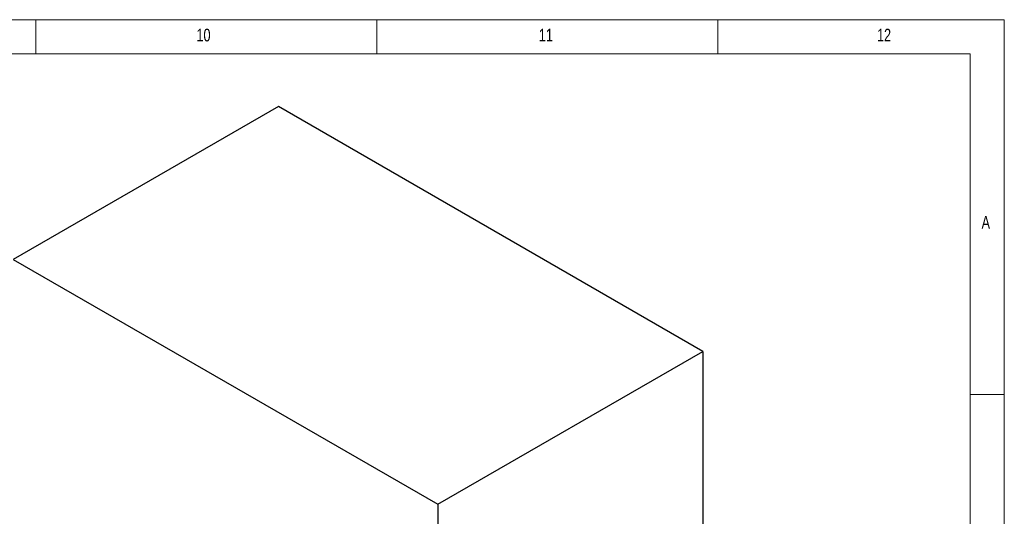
# Model space of a CAD drawing. Header units: millimetres. Extents: x 5 to 589, y 5 to 415.
# Tile 24 of 24: x 445 to 589, y 342 to 415. Entities that reach past the tile are written whole.
import ezdxf

# ---------------------------------------------------------------- set-up
doc = ezdxf.new("R2010")
doc.units = ezdxf.units.MM
doc.layers.add('NOTES', color=6, linetype='Continuous')
doc.layers.add('TRAIT-FORT', color=4, linetype='Continuous', lineweight=25)
doc.styles.add('SLDTEXTSTYLE0', font='TXT', dxfattribs={"width": 0.75})

msp = doc.modelspace()

# ---------------------------------------------------------------- linework, layer by layer
at = {"color": 7, "linetype": 'Continuous', "lineweight": 18}
for p, q in [((589, 415), (5, 415)), ((447, 410), (447, 415)), ((497, 415), (497, 410)), ((547, 410), (547, 415)), ((589, 5), (589, 415)), ((584, 410), (10, 410)), ((584, 10), (584, 410)), ((584, 360), (589, 360))]:
    msp.add_line(p, q, dxfattribs=at)
at = {"layer": 'TRAIT-FORT', "color": 4, "linetype": 'Continuous', "lineweight": 25}
for p, q in [((482.55446, 402.2428), (443.69187, 379.8079)), ((544.77986, 366.32084), (482.55446, 402.2428)), ((443.69187, 379.8079), (505.91727, 343.88594)), ((505.91727, 343.88594), (544.77986, 366.32084)), ((544.77986, 366.32084), (544.77986, 334.62331)), ((505.91727, 343.88594), (505.91727, 294.8935))]:
    msp.add_line(p, q, dxfattribs=at)

# ---------------------------------------------------------------- texts
at = {"layer": 'NOTES', "color": 211, "attachment_point": 1, "style": 'SLDTEXTSTYLE0'}
for s, insert, char_height in [('10', (470.54167, 413.66802), 1.852083), ('11', (520.75001, 413.66802), 1.852083), ('12', (570.33334, 413.66802), 1.852083), ('A', (585.66668, 386.16802), 1.85208)]:
    msp.add_mtext(s, dxfattribs=dict(at, insert=insert, char_height=char_height))

doc.saveas('drawing.dxf')
